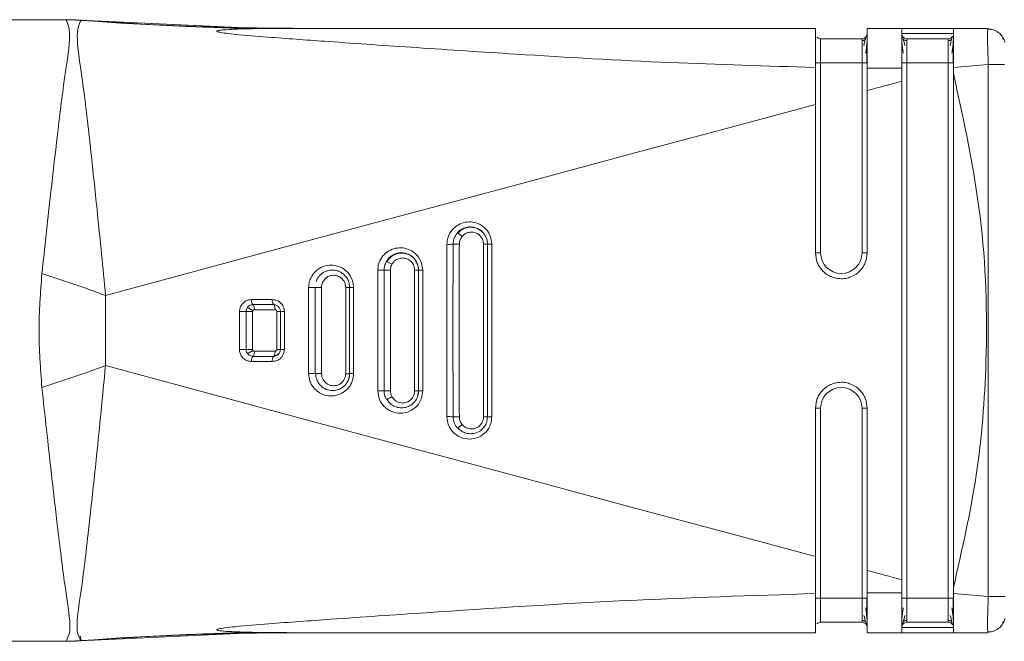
# Model space of a CAD drawing. Header units: millimetres. Extents: x -456 to 1926, y -70 to 431.
# Tile 13 of 44: x -213 to -185, y 391 to 409. Entities that reach past the tile are written whole.
import ezdxf

# ---------------------------------------------------------------- set-up
doc = ezdxf.new("R2010")
doc.units = ezdxf.units.MM
doc.linetypes.add('SLD-Solid', pattern=[0])

msp = doc.modelspace()

# ---------------------------------------------------------------- linework, layer by layer
at = {"color": 7, "linetype": 'SLD-Solid', "lineweight": 18}
for p, q in [((-227.196, 409.142), (-211.822, 409.142)), ((-211.488, 409.133), (-211.825, 409.142)), ((-211.375, 409.126), (-211.825, 409.142)), ((-211.822, 409.142), (-211.82, 409.142)), ((-206.647, 408.907), (-211.415, 409.129)), ((-207.021, 408.924), (-211.415, 409.129)), ((-211.377, 409.126), (-211.377, 409.126)), ((-205.859, 408.896), (-207.459, 408.925)), ((-205.855, 408.896), (-206.354, 408.905)), ((-190.096, 408.892), (-205.29, 408.892)), ((-187.596, 408.892), (-188.596, 408.892)), ((-186.096, 408.892), (-187.596, 408.892)), ((-185.096, 408.892), (-186.096, 408.892)), ((-185.096, 408.892), (-185.101, 408.853)), ((-188.746, 408.592), (-189.946, 408.592)), ((-186.096, 408.742), (-187.596, 408.742)), ((-186.246, 408.592), (-187.446, 408.592)), ((-190.096, 406.689), (-190.096, 407.761)), ((-189.946, 407.892), (-189.946, 402.392)), ((-188.746, 407.892), (-189.946, 407.892)), ((-188.746, 402.392), (-188.746, 407.892)), ((-187.446, 407.892), (-187.446, 392.392)), ((-186.246, 407.892), (-187.446, 407.892)), ((-186.246, 392.392), (-186.246, 407.892)), ((-185.086, 407.847), (-186.096, 407.754)), ((-186.096, 407.754), (-186.096, 407.585)), ((-185.086, 407.847), (-185.086, 392.438)), ((-200.775, 402.638), (-200.775, 397.647)), ((-199.714, 402.642), (-199.714, 397.642)), ((-199.596, 402.642), (-199.714, 402.642)), ((-199.596, 402.642), (-199.596, 397.642)), ((-199.596, 401.1), (-199.596, 402.642)), ((-199.473, 397.646), (-199.473, 402.638)), ((-190.096, 402.392), (-189.946, 402.392)), ((-188.596, 402.392), (-188.746, 402.392)), ((-202.779, 401.888), (-202.779, 398.397)), ((-202.596, 398.393), (-202.596, 401.892)), ((-201.711, 401.892), (-201.711, 398.392)), ((-201.596, 401.892), (-201.711, 401.892)), ((-201.596, 401.892), (-201.596, 398.392)), ((-204.783, 401.388), (-204.783, 398.897)), ((-204.596, 398.893), (-204.596, 401.392)), ((-204.407, 398.893), (-204.407, 401.392)), ((-203.596, 401.392), (-203.708, 401.392)), ((-203.708, 401.392), (-203.708, 398.892)), ((-203.596, 401.392), (-203.596, 398.892)), ((-210.668, 399.128), (-210.668, 401.157)), ((-206.39, 400.89), (-206.416, 400.888)), ((-206.396, 400.892), (-205.796, 400.892)), ((-206.596, 399.593), (-206.596, 400.692)), ((-206.405, 399.593), (-206.405, 400.692)), ((-206.354, 400.742), (-205.755, 400.742)), ((-205.705, 400.692), (-205.705, 399.592)), ((-205.596, 400.692), (-205.596, 399.592)), ((-205.755, 399.542), (-206.354, 399.542)), ((-205.596, 399.592), (-205.603, 399.592)), ((-206.396, 399.392), (-206.39, 399.396)), ((-205.796, 399.392), (-206.396, 399.392)), ((-199.596, 397.642), (-199.596, 399.193)), ((-203.596, 398.892), (-203.708, 398.892)), ((-201.596, 398.392), (-201.711, 398.392)), ((-201.626, 398.232), (-201.6, 398.392)), ((-190.096, 397.892), (-189.946, 397.892)), ((-189.946, 397.892), (-189.946, 392.392)), ((-188.746, 392.392), (-188.746, 397.892)), ((-188.596, 397.892), (-188.746, 397.892)), ((-199.596, 397.642), (-199.714, 397.642)), ((-186.096, 392.7), (-186.096, 392.531)), ((-188.746, 392.392), (-189.946, 392.392)), ((-188.596, 392.392), (-188.746, 392.392)), ((-186.246, 392.392), (-187.446, 392.392)), ((-186.096, 392.392), (-186.246, 392.392)), ((-185.086, 392.438), (-186.096, 392.531)), ((-188.746, 391.692), (-189.946, 391.692)), ((-187.595, 391.62), (-187.596, 391.606)), ((-187.596, 391.542), (-186.096, 391.542)), ((-186.246, 391.692), (-187.446, 391.692)), ((-211.415, 391.156), (-206.647, 391.378)), ((-211.415, 391.156), (-206.647, 391.378)), ((-211.404, 391.303), (-211.377, 391.161)), ((-207.448, 391.36), (-205.855, 391.389)), ((-206.768, 391.373), (-206.354, 391.38)), ((-190.096, 391.392), (-205.29, 391.392)), ((-187.596, 391.392), (-188.596, 391.392)), ((-187.596, 391.392), (-186.096, 391.392)), ((-185.096, 391.392), (-186.096, 391.392)), ((-185.102, 391.413), (-185.096, 391.392)), ((-227.196, 391.142), (-211.822, 391.142)), ((-211.825, 391.143), (-211.375, 391.159))]:
    msp.add_line(p, q, dxfattribs=at)
at = {"color": 7, "linetype": 'SLD-Solid', "lineweight": 18, "flags": 128}
for points in [[(-188.596, 407.892), (-188.598, 407.892), (-188.607, 407.892), (-188.621, 407.892), (-188.64, 407.892), (-188.662, 407.892), (-188.688, 407.892), (-188.716, 407.892), (-188.746, 407.892)], [(-186.096, 407.892), (-186.098, 407.892), (-186.107, 407.892), (-186.121, 407.892), (-186.14, 407.892), (-186.162, 407.892), (-186.188, 407.892), (-186.216, 407.892), (-186.246, 407.892)], [(-188.596, 407.091), (-188.471, 407.125), (-188.346, 407.158), (-188.221, 407.192), (-188.096, 407.225), (-187.971, 407.259), (-187.846, 407.292), (-187.721, 407.326), (-187.596, 407.359)], [(-210.668, 401.157), (-208.163, 401.832), (-205.634, 402.513), (-203.083, 403.2), (-200.513, 403.891), (-197.926, 404.586), (-195.326, 405.285), (-192.715, 405.986), (-190.096, 406.689)], [(-210.668, 399.128), (-208.163, 398.453), (-205.634, 397.772), (-203.083, 397.085), (-200.513, 396.394), (-197.926, 395.698), (-195.326, 395), (-192.715, 394.299), (-190.096, 393.596)], [(-188.596, 393.194), (-188.471, 393.16), (-188.346, 393.127), (-188.221, 393.093), (-188.096, 393.06), (-187.971, 393.026), (-187.846, 392.993), (-187.721, 392.959), (-187.596, 392.926)]]:
    msp.add_lwpolyline(points, dxfattribs=at)
at = {"color": 7, "linetype": 'SLD-Solid', "lineweight": 18}
for centre, radius, start, end in [((-211.748, 403.567), 5.57, 86.1769, 90.5995), ((-205.29, 489.022), 80.13, 265.64339, 269.99986), ((-188.746, 408.742), 0.15, 270, 0), ((-186.246, 408.742), 0.15, 270, 320.6906), ((-200.728, 404.343), 1.706, 268.4051, 274.4186), ((-200.723, 315.308), 87.334, 89.7977, 89.91687), ((-199.5, 403.673), 1.035, 264.6998, 271.498), ((-189.346, 402.392), 0.6, 180, 0), ((-202.617, 401.714), 0.428, 54.2171, 78.721), ((-222.48, 369.746), 33.558, 69.391, 72.7177), ((-202.728, 403.655), 1.768, 268.361, 274.2988), ((-202.691, 285.343), 116.549, 89.86212, 89.95306), ((-201.502, 402.948), 1.06, 264.9592, 271.3924), ((-204.729, 403.176), 1.789, 268.2904, 274.2827), ((-203.505, 402.448), 1.06, 265.0922, 271.3252), ((-206.27, 401.005), 0.169, 168.7435, 221.9554), ((-205.666, 401.005), 0.172, 168.8508, 221.0261), ((-206.732, 403.755), 3.065, 268.9755, 272.5392), ((-206.659, 221.292), 179.4, 89.91884, 89.97984), ((-205.507, 402.365), 1.675, 266.9844, 270.7971), ((-206.732, 396.531), 3.065, 87.4603, 91.0247), ((-205.507, 397.92), 1.675, 89.2028, 93.0156), ((-206.27, 399.28), 0.169, 138.0445, 191.2565), ((-205.666, 399.279), 0.172, 138.9733, 191.1497), ((-222.484, 430.537), 33.558, 287.2885, 290.6152), ((-204.729, 397.109), 1.788, 85.7175, 91.7101), ((-202.728, 396.63), 1.768, 85.7013, 91.6393), ((-201.502, 397.337), 1.06, 88.608, 95.0416), ((-189.346, 397.892), 0.6, 0, 180), ((-200.728, 395.942), 1.706, 85.5816, 91.5954), ((-199.5, 396.612), 1.035, 88.5027, 95.3013), ((-188.746, 391.542), 0.15, 359.9966, 90), ((-186.246, 391.542), 0.15, 31.7257, 90), ((-205.29, 311.263), 80.13, 90.00014, 94.35661), ((-211.748, 396.718), 5.57, 269.4004, 273.8231)]:
    msp.add_arc(centre, radius, start, end, dxfattribs=at)
for points, knots in [([(-212.511, 401.789), (-212.43, 402.533), (-212.289, 403.843), (-212.073, 405.714), (-211.877, 407.378), (-211.641, 408.762), (-211.75, 409.009), (-211.807, 409.136)], [0, 0, 0, 0, 0.1900085, 0.3346503, 0.5383376, 0.7615276, 1, 1, 1, 1]), ([(-211.807, 409.136), (-211.812, 409.138), (-211.82, 409.142), (-211.821, 409.142), (-211.822, 409.142)], [0, 0, 0, 0, 0.561067, 1, 1, 1, 1]), ([(-211.822, 409.142), (-211.739, 409.142), (-211.59, 409.14), (-211.442, 409.13), (-211.377, 409.126)], [0, 0, 0, 0, 0.559994, 1, 1, 1, 1]), ([(-210.668, 401.157), (-210.746, 401.96), (-210.882, 403.379), (-211.105, 405.447), (-211.308, 407.277), (-211.559, 408.777), (-211.439, 409.005), (-211.377, 409.124)], [0, 0, 0, 0, 0.190167, 0.336225, 0.540876, 0.762002, 1, 1, 1, 1]), ([(-211.377, 409.124), (-211.377, 409.125), (-211.378, 409.126), (-211.377, 409.126), (-211.377, 409.126)], [0, 0, 0, 0, 0.556333, 1, 1, 1, 1]), ([(-211.377, 409.126), (-210.203, 409.051), (-208.106, 408.917), (-206.005, 408.9), (-205.081, 408.892)], [0, 0, 0, 0, 0.560021, 1, 1, 1, 1]), ([(-206.407, 408.877), (-206.74, 408.889), (-207.388, 408.912), (-207.983, 408.936), (-208.272, 408.948)], [0, 0, 0, 0, 0.515573, 1, 1, 1, 1]), ([(-205.29, 408.892), (-205.817, 408.891), (-206.454, 408.89), (-207.134, 408.858), (-207.315, 408.843), (-207.391, 408.83), (-207.418, 408.824), (-207.435, 408.818), (-207.443, 408.81), (-207.44, 408.802), (-207.419, 408.792), (-207.381, 408.782), (-207.286, 408.763), (-207.089, 408.738), (-206.603, 408.689), (-205.632, 408.612), (-203.918, 408.488), (-201.557, 408.325), (-198.258, 408.109), (-194.404, 407.884), (-191.503, 407.801), (-190.096, 407.761)], [0, 0, 0, 0, 0.079633, 0.096416, 0.106506, 0.108989, 0.110947, 0.112535, 0.113904, 0.115836, 0.117972, 0.120667, 0.124353, 0.135955, 0.15357, 0.20236, 0.286651, 0.417176, 0.562519, 0.787792, 1, 1, 1, 1]), ([(-190.096, 408.564), (-190.096, 408.657), (-190.096, 408.847), (-190.096, 408.877), (-190.096, 408.892)], [0, 0, 0, 0, 0.489594, 1, 1, 1, 1]), ([(-188.596, 407.741), (-188.596, 407.897), (-188.596, 408.209), (-188.596, 408.585), (-188.596, 408.842), (-188.596, 408.876), (-188.596, 408.892)], [0, 0, 0, 0, 0.249034, 0.499186, 0.749184, 1, 1, 1, 1]), ([(-187.596, 407.738), (-187.596, 407.897), (-187.596, 408.206), (-187.595, 408.58), (-187.596, 408.841), (-187.596, 408.875), (-187.596, 408.892)], [0, 0, 0, 0, 0.256857, 0.499427, 0.744777, 1, 1, 1, 1]), ([(-186.096, 407.754), (-186.096, 407.904), (-186.096, 408.204), (-186.096, 408.576), (-186.096, 408.847), (-186.096, 408.877), (-186.096, 408.892)], [0, 0, 0, 0, 0.250255, 0.500093, 0.749776, 1, 1, 1, 1]), ([(-190.054, 408.64), (-190.053, 408.639), (-190.042, 408.621), (-190.003, 408.6), (-189.965, 408.595), (-189.946, 408.592)], [0, 0, 0, 0, 0.038266, 0.519133, 1, 1, 1, 1]), ([(-189.946, 408.592), (-189.946, 408.582), (-189.946, 408.561), (-189.946, 408.399), (-189.946, 408.168), (-189.946, 407.984), (-189.946, 407.892)], [0, 0, 0, 0, 0.250154, 0.499436, 0.749043, 1, 1, 1, 1]), ([(-188.746, 407.892), (-188.746, 407.984), (-188.746, 408.168), (-188.746, 408.399), (-188.746, 408.561), (-188.746, 408.582), (-188.746, 408.592)], [0, 0, 0, 0, 0.250957, 0.500564, 0.749846, 1, 1, 1, 1]), ([(-188.619, 408.662), (-188.624, 408.652), (-188.633, 408.634), (-188.655, 408.557), (-188.676, 408.458), (-188.69, 408.393)], [0, 0, 0, 0, 0.258386, 0.511098, 1, 1, 1, 1]), ([(-188.639, 408.175), (-188.632, 408.223), (-188.618, 408.321), (-188.605, 408.457), (-188.597, 408.583), (-188.596, 408.646), (-188.596, 408.678)], [0, 0, 0, 0, 0.238341, 0.484239, 0.738095, 1, 1, 1, 1]), ([(-188.596, 408.565), (-188.596, 408.575), (-188.596, 408.615), (-188.596, 408.636), (-188.596, 408.652)], [0, 0, 0, 0, 0.2721124, 1, 1, 1, 1]), ([(-187.596, 408.742), (-187.596, 408.727), (-187.596, 408.698), (-187.596, 408.512), (-187.596, 408.318), (-187.596, 408.121), (-187.596, 407.972), (-187.596, 407.892)], [0, 0, 0, 0, 0.2760948, 0.5225118, 0.6631331, 0.8208207, 1, 1, 1, 1]), ([(-187.596, 408.679), (-187.595, 408.647), (-187.595, 408.584), (-187.587, 408.459), (-187.573, 408.323), (-187.559, 408.225), (-187.552, 408.177)], [0, 0, 0, 0, 0.261923, 0.515785, 0.761658, 1, 1, 1, 1]), ([(-187.502, 408.395), (-187.52, 408.463), (-187.547, 408.566), (-187.573, 408.653), (-187.581, 408.676), (-187.585, 408.688)], [0, 0, 0, 0, 0.485076, 0.738499, 1, 1, 1, 1]), ([(-187.446, 408.592), (-187.446, 408.582), (-187.446, 408.561), (-187.446, 408.399), (-187.446, 408.168), (-187.446, 407.984), (-187.446, 407.892)], [0, 0, 0, 0, 0.250154, 0.499436, 0.749043, 1, 1, 1, 1]), ([(-186.246, 407.892), (-186.246, 407.984), (-186.246, 408.168), (-186.246, 408.399), (-186.246, 408.561), (-186.246, 408.582), (-186.246, 408.592)], [0, 0, 0, 0, 0.250957, 0.500564, 0.749846, 1, 1, 1, 1]), ([(-186.119, 408.662), (-186.124, 408.652), (-186.133, 408.634), (-186.155, 408.557), (-186.176, 408.458), (-186.19, 408.393)], [0, 0, 0, 0, 0.2583861, 0.5110976, 1, 1, 1, 1]), ([(-186.139, 408.175), (-186.132, 408.223), (-186.118, 408.321), (-186.105, 408.457), (-186.097, 408.583), (-186.096, 408.646), (-186.096, 408.678)], [0, 0, 0, 0, 0.238341, 0.484239, 0.738095, 1, 1, 1, 1]), ([(-184.631, 408.563), (-184.655, 408.609), (-184.703, 408.702), (-184.825, 408.803), (-184.966, 408.866), (-185.066, 408.87), (-185.114, 408.873)], [0, 0, 0, 0, 0.25578, 0.515825, 0.767388, 1, 1, 1, 1]), ([(-185.101, 408.853), (-185.103, 408.843), (-185.109, 408.813), (-185.109, 408.601), (-185.104, 408.322), (-185.095, 408.06), (-185.089, 407.919), (-185.086, 407.847)], [0, 0, 0, 0, 0.1494708, 0.4291112, 0.7042795, 0.8497025, 1, 1, 1, 1]), ([(-184.631, 408.563), (-184.655, 408.609), (-184.703, 408.702), (-184.825, 408.803), (-184.959, 408.863), (-185.051, 408.868), (-185.091, 408.87)], [0, 0, 0, 0, 0.2657914, 0.5360143, 0.7974236, 1, 1, 1, 1]), ([(-184.604, 408.483), (-184.612, 408.513), (-184.628, 408.577), (-184.661, 408.596), (-184.678, 408.607)], [0, 0, 0, 0, 0.475268, 1, 1, 1, 1]), ([(-190.096, 407.761), (-190.096, 407.919), (-190.096, 408.229), (-190.096, 408.454), (-190.096, 408.564)], [0, 0, 0, 0, 0.509532, 1, 1, 1, 1]), ([(-190.096, 408.493), (-190.096, 408.477), (-190.096, 408.418), (-190.096, 408.295), (-190.096, 408.108), (-190.096, 407.967), (-190.096, 407.892)], [0, 0, 0, 0, 0.1011808, 0.3670655, 0.6645026, 1, 1, 1, 1]), ([(-188.639, 408.58), (-188.647, 408.573), (-188.662, 408.561), (-188.689, 408.548), (-188.717, 408.54), (-188.736, 408.539), (-188.746, 408.539)], [0, 0, 0, 0, 0.262688, 0.519982, 0.767001, 1, 1, 1, 1]), ([(-188.606, 407.885), (-188.606, 407.937), (-188.606, 408.042), (-188.606, 408.193), (-188.606, 408.334), (-188.606, 408.413), (-188.606, 408.452)], [0, 0, 0, 0, 0.250243, 0.500316, 0.750205, 1, 1, 1, 1]), ([(-187.446, 408.539), (-187.455, 408.54), (-187.474, 408.54), (-187.502, 408.548), (-187.529, 408.561), (-187.544, 408.573), (-187.552, 408.579)], [0, 0, 0, 0, 0.233002, 0.48002, 0.737312, 1, 1, 1, 1]), ([(-186.139, 408.58), (-186.147, 408.573), (-186.162, 408.561), (-186.189, 408.548), (-186.217, 408.54), (-186.236, 408.539), (-186.246, 408.539)], [0, 0, 0, 0, 0.262688, 0.519982, 0.767001, 1, 1, 1, 1]), ([(-186.106, 407.885), (-186.106, 407.937), (-186.106, 408.042), (-186.106, 408.193), (-186.106, 408.334), (-186.106, 408.413), (-186.106, 408.452)], [0, 0, 0, 0, 0.250243, 0.500316, 0.750205, 1, 1, 1, 1]), ([(-188.596, 407.741), (-188.596, 407.618), (-188.596, 407.402), (-188.596, 407.185), (-188.596, 407.091)], [0, 0, 0, 0, 0.570582, 1, 1, 1, 1]), ([(-188.596, 407.741), (-188.408, 407.74), (-188.074, 407.738), (-187.741, 407.738), (-187.596, 407.738)], [0, 0, 0, 0, 0.563222, 1, 1, 1, 1]), ([(-187.596, 407.359), (-187.596, 407.429), (-187.596, 407.556), (-187.596, 407.682), (-187.596, 407.738)], [0, 0, 0, 0, 0.5536399, 1, 1, 1, 1]), ([(-184.613, 407.847), (-184.618, 407.847), (-184.631, 407.847), (-184.732, 407.847), (-184.892, 407.847), (-185.022, 407.847), (-185.086, 407.847)], [0, 0, 0, 0, 0.151362, 0.434241, 0.717121, 1, 1, 1, 1]), ([(-186.096, 407.585), (-185.796, 406.21), (-185.197, 403.463), (-185.077, 399.538), (-185.361, 395.933), (-185.85, 393.779), (-186.096, 392.7)], [0, 0, 0, 0, 0.2802402, 0.559855, 0.7796013, 1, 1, 1, 1]), ([(-186.096, 407.585), (-186.096, 404.807), (-186.096, 399.845), (-186.096, 394.883), (-186.096, 392.7)], [0, 0, 0, 0, 0.559993, 1, 1, 1, 1]), ([(-187.596, 392.926), (-187.596, 395.62), (-187.596, 400.431), (-187.596, 405.242), (-187.596, 407.359)], [0, 0, 0, 0, 0.560031, 1, 1, 1, 1]), ([(-188.596, 407.091), (-188.596, 406.214), (-188.596, 404.648), (-188.596, 403.082), (-188.596, 402.392)], [0, 0, 0, 0, 0.560002, 1, 1, 1, 1]), ([(-190.096, 402.392), (-190.096, 403.194), (-190.096, 404.627), (-190.096, 406.059), (-190.096, 406.689)], [0, 0, 0, 0, 0.559985, 1, 1, 1, 1]), ([(-199.473, 402.638), (-199.485, 402.731), (-199.508, 402.917), (-199.673, 403.127), (-199.874, 403.25), (-200.085, 403.297), (-200.296, 403.275), (-200.499, 403.184), (-200.66, 403.028), (-200.758, 402.832), (-200.77, 402.699), (-200.775, 402.638)], [0, 0, 0, 0, 0.134387, 0.270116, 0.373824, 0.479039, 0.584256, 0.685463, 0.805996, 0.909843, 1, 1, 1, 1]), ([(-200.596, 402.642), (-200.592, 402.696), (-200.581, 402.814), (-200.515, 402.911), (-200.478, 402.964)], [0, 0, 0, 0, 0.457769, 1, 1, 1, 1]), ([(-200.478, 402.964), (-200.451, 402.992), (-200.396, 403.049), (-200.28, 403.114), (-200.126, 403.152), (-199.953, 403.133), (-199.802, 403.056), (-199.688, 402.946), (-199.611, 402.805), (-199.601, 402.696), (-199.596, 402.642)], [0, 0, 0, 0, 0.095895, 0.194773, 0.322721, 0.484171, 0.61556, 0.73382, 0.86996, 1, 1, 1, 1]), ([(-200.478, 402.964), (-200.477, 402.965), (-200.473, 402.966), (-200.461, 402.962), (-200.446, 402.954), (-200.428, 402.943), (-200.407, 402.929), (-200.384, 402.911), (-200.358, 402.89), (-200.34, 402.875), (-200.331, 402.868)], [0, 0, 0, 0, 0.136994, 0.267534, 0.389021, 0.499979, 0.610951, 0.732451, 0.863, 1, 1, 1, 1]), ([(-199.6, 402.635), (-199.604, 402.686), (-199.611, 402.787), (-199.68, 402.925), (-199.783, 403.035), (-199.915, 403.109), (-200.062, 403.14), (-200.211, 403.125), (-200.352, 403.067), (-200.424, 402.996), (-200.46, 402.961)], [0, 0, 0, 0, 0.124866, 0.249809, 0.374627, 0.499292, 0.623933, 0.748773, 0.874061, 1, 1, 1, 1]), ([(-200.331, 402.868), (-200.312, 402.887), (-200.272, 402.929), (-200.189, 402.974), (-200.086, 402.998), (-199.974, 402.987), (-199.868, 402.94), (-199.783, 402.861), (-199.725, 402.758), (-199.718, 402.681), (-199.714, 402.642)], [0, 0, 0, 0, 0.093826, 0.204031, 0.329319, 0.463373, 0.598394, 0.732574, 0.866939, 1, 1, 1, 1]), ([(-200.596, 397.643), (-200.598, 398.579), (-200.601, 400.245), (-200.598, 401.912), (-200.596, 402.642)], [0, 0, 0, 0, 0.561705, 1, 1, 1, 1]), ([(-200.415, 397.643), (-200.418, 398.579), (-200.424, 400.245), (-200.417, 401.911), (-200.415, 402.642)], [0, 0, 0, 0, 0.561693, 1, 1, 1, 1]), ([(-200.415, 402.642), (-200.41, 402.685), (-200.402, 402.768), (-200.354, 402.836), (-200.331, 402.868)], [0, 0, 0, 0, 0.522143, 1, 1, 1, 1]), ([(-201.477, 401.889), (-201.489, 401.982), (-201.513, 402.17), (-201.681, 402.381), (-201.886, 402.504), (-202.1, 402.548), (-202.313, 402.521), (-202.513, 402.427), (-202.668, 402.271), (-202.763, 402.079), (-202.774, 401.948), (-202.779, 401.888)], [0, 0, 0, 0, 0.135185, 0.272261, 0.377488, 0.484751, 0.591543, 0.692042, 0.810013, 0.911732, 1, 1, 1, 1]), ([(-202.533, 402.134), (-202.512, 402.167), (-202.468, 402.235), (-202.368, 402.318), (-202.258, 402.371), (-202.143, 402.394), (-202.007, 402.393), (-201.855, 402.343), (-201.713, 402.229), (-201.615, 402.076), (-201.602, 401.953), (-201.596, 401.892)], [0, 0, 0, 0, 0.0887287, 0.1828636, 0.2931615, 0.3657798, 0.4509416, 0.602861, 0.7215481, 0.8644088, 1, 1, 1, 1]), ([(-201.672, 402.138), (-201.68, 402.156), (-201.712, 402.223), (-201.813, 402.307), (-201.959, 402.376), (-202.121, 402.391), (-202.278, 402.354), (-202.42, 402.268), (-202.483, 402.178), (-202.515, 402.133)], [0, 0, 0, 0, 0.056988, 0.213687, 0.370114, 0.526557, 0.683434, 0.841164, 1, 1, 1, 1]), ([(-190.096, 402.392), (-190.085, 402.298), (-190.07, 402.153), (-189.977, 401.979), (-189.865, 401.84), (-189.716, 401.73), (-189.534, 401.659), (-189.358, 401.635), (-189.184, 401.654), (-188.996, 401.718), (-188.837, 401.828), (-188.718, 401.973), (-188.622, 402.148), (-188.606, 402.295), (-188.596, 402.392)], [0, 0, 0, 0, 0.1201084, 0.1833772, 0.2486222, 0.3470379, 0.4156022, 0.4969406, 0.5713599, 0.6382175, 0.7488006, 0.8134106, 0.8769066, 1, 1, 1, 1]), ([(-203.48, 401.389), (-203.484, 401.441), (-203.492, 401.555), (-203.556, 401.706), (-203.652, 401.836), (-203.774, 401.939), (-203.938, 402.017), (-204.14, 402.048), (-204.36, 402.009), (-204.557, 401.895), (-204.694, 401.733), (-204.77, 401.559), (-204.778, 401.443), (-204.783, 401.388)], [0, 0, 0, 0, 0.075669, 0.164787, 0.233499, 0.310956, 0.398367, 0.4985, 0.611916, 0.727202, 0.830679, 0.920924, 1, 1, 1, 1]), ([(-202.596, 401.892), (-202.593, 401.935), (-202.587, 402.02), (-202.551, 402.096), (-202.533, 402.134)], [0, 0, 0, 0, 0.50105, 1, 1, 1, 1]), ([(-202.411, 401.892), (-202.408, 401.926), (-202.404, 401.986), (-202.378, 402.039), (-202.367, 402.062)], [0, 0, 0, 0, 0.573714, 1, 1, 1, 1]), ([(-202.367, 402.062), (-202.353, 402.084), (-202.322, 402.132), (-202.249, 402.193), (-202.148, 402.238), (-202.026, 402.248), (-201.902, 402.213), (-201.798, 402.135), (-201.726, 402.023), (-201.716, 401.936), (-201.711, 401.892)], [0, 0, 0, 0, 0.084422, 0.185892, 0.306091, 0.441556, 0.582282, 0.721931, 0.861634, 1, 1, 1, 1]), ([(-201.6, 401.885), (-201.602, 401.94), (-201.607, 402.031), (-201.653, 402.108), (-201.672, 402.138)], [0, 0, 0, 0, 0.610837, 1, 1, 1, 1]), ([(-212.511, 398.495), (-212.553, 399.044), (-212.638, 400.142), (-212.553, 401.24), (-212.511, 401.789)], [0, 0, 0, 0, 0.4999724, 1, 1, 1, 1]), ([(-204.565, 401.565), (-204.561, 401.576), (-204.537, 401.636), (-204.466, 401.743), (-204.346, 401.833), (-204.215, 401.883), (-204.083, 401.9), (-203.942, 401.875), (-203.826, 401.819), (-203.731, 401.741), (-203.656, 401.642), (-203.605, 401.52), (-203.599, 401.434), (-203.596, 401.392)], [0, 0, 0, 0, 0.0236084, 0.1396056, 0.2697524, 0.340778, 0.4429848, 0.5541538, 0.6464589, 0.720712, 0.8173315, 0.9103731, 1, 1, 1, 1]), ([(-204.407, 401.392), (-204.406, 401.414), (-204.403, 401.463), (-204.377, 401.544), (-204.325, 401.625), (-204.244, 401.695), (-204.136, 401.741), (-204.007, 401.747), (-203.864, 401.698), (-203.764, 401.597), (-203.715, 401.484), (-203.711, 401.423), (-203.708, 401.392)], [0, 0, 0, 0, 0.058992, 0.132132, 0.227579, 0.317583, 0.425083, 0.546249, 0.671117, 0.835444, 0.918174, 1, 1, 1, 1]), ([(-202.411, 398.393), (-202.412, 399.041), (-202.415, 400.208), (-202.412, 401.374), (-202.411, 401.892)], [0, 0, 0, 0, 0.555969, 1, 1, 1, 1]), ([(-201.596, 398.392), (-201.596, 399.076), (-201.596, 400.242), (-201.596, 401.409), (-201.596, 401.892)], [0, 0, 0, 0, 0.585648, 1, 1, 1, 1]), ([(-201.477, 398.396), (-201.477, 399.078), (-201.477, 400.242), (-201.477, 401.406), (-201.477, 401.889)], [0, 0, 0, 0, 0.585647, 1, 1, 1, 1]), ([(-204.595, 401.392), (-204.594, 401.392), (-204.592, 401.392), (-204.577, 401.392), (-204.559, 401.392), (-204.536, 401.392), (-204.51, 401.392), (-204.479, 401.392), (-204.443, 401.392), (-204.42, 401.392), (-204.407, 401.392)], [0, 0, 0, 0, 0.137223, 0.267433, 0.387963, 0.497455, 0.608552, 0.730615, 0.862046, 1, 1, 1, 1]), ([(-203.596, 398.892), (-203.596, 399.375), (-203.596, 400.208), (-203.596, 401.041), (-203.596, 401.392)], [0, 0, 0, 0, 0.578624, 1, 1, 1, 1]), ([(-203.48, 398.896), (-203.481, 399.377), (-203.481, 400.208), (-203.481, 401.039), (-203.48, 401.389)], [0, 0, 0, 0, 0.578625, 1, 1, 1, 1]), ([(-206.436, 401.038), (-206.465, 401.036), (-206.527, 401.032), (-206.621, 400.991), (-206.701, 400.925), (-206.755, 400.843), (-206.782, 400.764), (-206.785, 400.713), (-206.786, 400.69)], [0, 0, 0, 0, 0.162686, 0.346492, 0.557609, 0.726171, 0.874109, 1, 1, 1, 1]), ([(-206.391, 400.889), (-206.404, 400.889), (-206.431, 400.889), (-206.471, 400.877), (-206.502, 400.862), (-206.516, 400.849), (-206.52, 400.846)], [0, 0, 0, 0, 0.275568, 0.577942, 0.880948, 1, 1, 1, 1]), ([(-205.835, 401.039), (-205.947, 401.039), (-206.148, 401.039), (-206.348, 401.038), (-206.436, 401.038)], [0, 0, 0, 0, 0.5619577, 1, 1, 1, 1]), ([(-205.484, 400.69), (-205.491, 400.741), (-205.503, 400.841), (-205.592, 400.952), (-205.705, 401.024), (-205.789, 401.034), (-205.835, 401.039)], [0, 0, 0, 0, 0.27039, 0.535775, 0.744539, 1, 1, 1, 1]), ([(-205.599, 400.692), (-205.599, 400.705), (-205.601, 400.733), (-205.614, 400.772), (-205.634, 400.808), (-205.661, 400.838), (-205.694, 400.862), (-205.73, 400.878), (-205.761, 400.886), (-205.78, 400.886), (-205.785, 400.886)], [0, 0, 0, 0, 0.136117, 0.27231, 0.408174, 0.543208, 0.67737, 0.810754, 0.943671, 1, 1, 1, 1]), ([(-206.786, 400.69), (-206.786, 400.485), (-206.787, 400.12), (-206.786, 399.756), (-206.786, 399.595)], [0, 0, 0, 0, 0.560123, 1, 1, 1, 1]), ([(-206.596, 400.692), (-206.594, 400.713), (-206.591, 400.751), (-206.573, 400.784), (-206.565, 400.799)], [0, 0, 0, 0, 0.542875, 1, 1, 1, 1]), ([(-206.565, 400.799), (-206.563, 400.8), (-206.561, 400.802), (-206.549, 400.8), (-206.531, 400.795), (-206.508, 400.784), (-206.48, 400.77), (-206.451, 400.754), (-206.423, 400.736), (-206.405, 400.725), (-206.397, 400.719)], [0, 0, 0, 0, 0.113772, 0.23665, 0.366446, 0.500001, 0.633555, 0.763351, 0.886228, 1, 1, 1, 1]), ([(-206.405, 400.692), (-206.404, 400.697), (-206.404, 400.707), (-206.399, 400.715), (-206.397, 400.719)], [0, 0, 0, 0, 0.514525, 1, 1, 1, 1]), ([(-206.397, 400.719), (-206.394, 400.722), (-206.39, 400.729), (-206.38, 400.736), (-206.368, 400.741), (-206.359, 400.742), (-206.354, 400.742)], [0, 0, 0, 0, 0.229475, 0.460672, 0.730808, 1, 1, 1, 1]), ([(-205.755, 400.742), (-205.75, 400.742), (-205.738, 400.741), (-205.725, 400.733), (-205.716, 400.724), (-205.71, 400.714), (-205.706, 400.704), (-205.706, 400.696), (-205.705, 400.692)], [0, 0, 0, 0, 0.2216346, 0.4400982, 0.584189, 0.7205944, 0.8567161, 1, 1, 1, 1]), ([(-205.484, 399.595), (-205.484, 399.796), (-205.484, 400.161), (-205.484, 400.526), (-205.484, 400.69)], [0, 0, 0, 0, 0.551131, 1, 1, 1, 1]), ([(-206.786, 399.595), (-206.784, 399.566), (-206.779, 399.501), (-206.736, 399.403), (-206.656, 399.315), (-206.55, 399.257), (-206.472, 399.25), (-206.436, 399.247)], [0, 0, 0, 0, 0.15664, 0.347141, 0.566253, 0.797598, 1, 1, 1, 1]), ([(-206.565, 399.486), (-206.574, 399.502), (-206.592, 399.535), (-206.594, 399.573), (-206.596, 399.593)], [0, 0, 0, 0, 0.495741, 1, 1, 1, 1]), ([(-206.596, 399.593), (-206.595, 399.593), (-206.592, 399.593), (-206.58, 399.593), (-206.56, 399.593), (-206.534, 399.593), (-206.502, 399.593), (-206.469, 399.593), (-206.436, 399.593), (-206.415, 399.593), (-206.405, 399.593)], [0, 0, 0, 0, 0.113929, 0.236843, 0.366573, 0.5, 0.633427, 0.763157, 0.886071, 1, 1, 1, 1]), ([(-206.565, 399.486), (-206.563, 399.485), (-206.561, 399.483), (-206.549, 399.484), (-206.531, 399.49), (-206.508, 399.501), (-206.48, 399.515), (-206.451, 399.531), (-206.423, 399.548), (-206.405, 399.56), (-206.397, 399.566)], [0, 0, 0, 0, 0.113774, 0.236652, 0.366448, 0.500002, 0.633556, 0.763352, 0.886228, 1, 1, 1, 1]), ([(-206.557, 399.489), (-206.546, 399.474), (-206.525, 399.445), (-206.481, 399.414), (-206.435, 399.396), (-206.404, 399.395), (-206.39, 399.395)], [0, 0, 0, 0, 0.267922, 0.531824, 0.792487, 1, 1, 1, 1]), ([(-206.397, 399.566), (-206.399, 399.57), (-206.404, 399.579), (-206.404, 399.588), (-206.405, 399.593)], [0, 0, 0, 0, 0.556659, 1, 1, 1, 1]), ([(-206.354, 399.542), (-206.358, 399.543), (-206.366, 399.543), (-206.377, 399.548), (-206.388, 399.555), (-206.394, 399.562), (-206.397, 399.566)], [0, 0, 0, 0, 0.2307988, 0.45919, 0.7320226, 1, 1, 1, 1]), ([(-206.39, 399.396), (-206.387, 399.398), (-206.378, 399.402), (-206.366, 399.434), (-206.356, 399.483), (-206.355, 399.523), (-206.354, 399.542)], [0, 0, 0, 0, 0.182912, 0.455275, 0.727637, 1, 1, 1, 1]), ([(-205.835, 399.246), (-205.788, 399.252), (-205.696, 399.262), (-205.596, 399.332), (-205.533, 399.411), (-205.493, 399.494), (-205.487, 399.56), (-205.484, 399.595)], [0, 0, 0, 0, 0.261453, 0.508983, 0.649421, 0.811251, 1, 1, 1, 1]), ([(-205.785, 399.399), (-205.78, 399.399), (-205.761, 399.399), (-205.73, 399.407), (-205.694, 399.423), (-205.661, 399.447), (-205.634, 399.477), (-205.614, 399.513), (-205.601, 399.552), (-205.599, 399.58), (-205.599, 399.593)], [0, 0, 0, 0, 0.056351, 0.189271, 0.322658, 0.456811, 0.59185, 0.727707, 0.863912, 1, 1, 1, 1]), ([(-205.781, 399.414), (-205.769, 399.414), (-205.745, 399.415), (-205.711, 399.425), (-205.679, 399.442), (-205.651, 399.466), (-205.628, 399.495), (-205.612, 399.529), (-205.603, 399.562), (-205.603, 399.584), (-205.603, 399.592)], [0, 0, 0, 0, 0.127996, 0.256077, 0.384726, 0.514235, 0.6447, 0.77607, 0.907997, 1, 1, 1, 1]), ([(-205.705, 399.592), (-205.706, 399.587), (-205.707, 399.575), (-205.715, 399.562), (-205.724, 399.552), (-205.734, 399.547), (-205.744, 399.543), (-205.752, 399.543), (-205.755, 399.542)], [0, 0, 0, 0, 0.217305, 0.430777, 0.575827, 0.714334, 0.853388, 1, 1, 1, 1]), ([(-205.603, 399.592), (-205.603, 399.592), (-205.606, 399.592), (-205.625, 399.592), (-205.659, 399.592), (-205.69, 399.592), (-205.705, 399.592)], [0, 0, 0, 0, 0.026954, 0.351303, 0.675651, 1, 1, 1, 1]), ([(-206.436, 399.247), (-206.324, 399.246), (-206.124, 399.246), (-205.923, 399.246), (-205.835, 399.246)], [0, 0, 0, 0, 0.558055, 1, 1, 1, 1]), ([(-211.377, 391.161), (-211.439, 391.259), (-211.561, 391.453), (-211.339, 392.776), (-211.139, 394.533), (-210.904, 396.691), (-210.754, 398.239), (-210.668, 399.128)], [0, 0, 0, 0, 0.215583, 0.4246848, 0.6335297, 0.7894029, 1, 1, 1, 1]), ([(-204.783, 398.897), (-204.775, 398.821), (-204.763, 398.704), (-204.691, 398.558), (-204.636, 398.485), (-204.572, 398.417), (-204.493, 398.353), (-204.346, 398.276), (-204.176, 398.242), (-204.01, 398.254), (-203.841, 398.305), (-203.696, 398.402), (-203.587, 398.532), (-203.526, 398.647), (-203.487, 398.77), (-203.483, 398.854), (-203.48, 398.896)], [0, 0, 0, 0, 0.108868, 0.170073, 0.235648, 0.243541, 0.308214, 0.38546, 0.48989, 0.563467, 0.631506, 0.750347, 0.814407, 0.877392, 0.939244, 1, 1, 1, 1]), ([(-204.596, 398.893), (-204.595, 398.893), (-204.592, 398.893), (-204.585, 398.893), (-204.578, 398.893), (-204.577, 398.893)], [0, 0, 0, 0, 0.445046, 0.925147, 1, 1, 1, 1]), ([(-204.578, 398.903), (-204.576, 398.87), (-204.573, 398.803), (-204.543, 398.707), (-204.497, 398.619), (-204.414, 398.518), (-204.278, 398.427), (-204.088, 398.389), (-203.898, 398.426), (-203.763, 398.516), (-203.689, 398.601), (-203.667, 398.644), (-203.66, 398.658)], [0, 0, 0, 0, 0.075886, 0.151571, 0.226946, 0.301943, 0.45009, 0.597139, 0.743746, 0.890512, 0.964424, 1, 1, 1, 1]), ([(-204.577, 398.893), (-204.572, 398.893), (-204.561, 398.893), (-204.536, 398.893), (-204.505, 398.893), (-204.471, 398.893), (-204.438, 398.893), (-204.417, 398.893), (-204.407, 398.893)], [0, 0, 0, 0, 0.148617, 0.327954, 0.507287, 0.681651, 0.84686, 1, 1, 1, 1]), ([(-203.708, 398.892), (-203.71, 398.871), (-203.712, 398.822), (-203.739, 398.741), (-203.79, 398.659), (-203.872, 398.589), (-203.98, 398.544), (-204.109, 398.538), (-204.252, 398.587), (-204.352, 398.688), (-204.4, 398.801), (-204.405, 398.863), (-204.407, 398.893)], [0, 0, 0, 0, 0.05889, 0.131984, 0.227373, 0.317308, 0.424713, 0.545782, 0.670567, 0.834795, 0.917467, 1, 1, 1, 1]), ([(-203.596, 398.892), (-203.598, 398.858), (-203.603, 398.788), (-203.625, 398.706), (-203.654, 398.666), (-203.661, 398.655)], [0, 0, 0, 0, 0.414742, 0.836034, 1, 1, 1, 1]), ([(-203.66, 398.658), (-203.652, 398.672), (-203.628, 398.715), (-203.605, 398.795), (-203.601, 398.86), (-203.599, 398.892)], [0, 0, 0, 0, 0.20608, 0.603144, 1, 1, 1, 1]), ([(-203.48, 398.896), (-203.496, 398.896), (-203.526, 398.896), (-203.562, 398.895), (-203.59, 398.894), (-203.594, 398.893), (-203.596, 398.892)], [0, 0, 0, 0, 0.243609, 0.467621, 0.72131, 1, 1, 1, 1]), ([(-188.596, 397.892), (-188.606, 397.99), (-188.622, 398.137), (-188.718, 398.312), (-188.837, 398.457), (-188.996, 398.567), (-189.184, 398.631), (-189.358, 398.65), (-189.534, 398.625), (-189.716, 398.554), (-189.865, 398.445), (-189.977, 398.306), (-190.07, 398.132), (-190.085, 397.987), (-190.096, 397.892)], [0, 0, 0, 0, 0.123082, 0.18658, 0.251196, 0.361764, 0.428626, 0.503058, 0.584391, 0.652955, 0.751381, 0.816619, 0.879885, 1, 1, 1, 1]), ([(-211.807, 391.149), (-211.75, 391.256), (-211.637, 391.468), (-211.847, 392.694), (-212.04, 394.293), (-212.267, 396.243), (-212.421, 397.669), (-212.511, 398.495)], [0, 0, 0, 0, 0.215496, 0.427053, 0.635274, 0.788728, 1, 1, 1, 1]), ([(-202.779, 398.397), (-202.769, 398.313), (-202.75, 398.145), (-202.602, 397.93), (-202.385, 397.782), (-202.118, 397.729), (-201.85, 397.789), (-201.634, 397.948), (-201.5, 398.165), (-201.484, 398.323), (-201.477, 398.396)], [0, 0, 0, 0, 0.121562, 0.244482, 0.372443, 0.505911, 0.640023, 0.770914, 0.893144, 1, 1, 1, 1]), ([(-202.596, 398.393), (-202.595, 398.393), (-202.592, 398.393), (-202.58, 398.393), (-202.561, 398.393), (-202.536, 398.393), (-202.506, 398.393), (-202.473, 398.393), (-202.441, 398.393), (-202.421, 398.393), (-202.411, 398.393)], [0, 0, 0, 0, 0.11449, 0.237535, 0.367026, 0.499999, 0.632972, 0.762464, 0.885509, 1, 1, 1, 1]), ([(-202.533, 398.151), (-202.551, 398.189), (-202.587, 398.265), (-202.593, 398.35), (-202.596, 398.393)], [0, 0, 0, 0, 0.499024, 1, 1, 1, 1]), ([(-202.367, 398.223), (-202.381, 398.255), (-202.406, 398.309), (-202.409, 398.368), (-202.411, 398.393)], [0, 0, 0, 0, 0.584591, 1, 1, 1, 1]), ([(-201.711, 398.392), (-201.712, 398.373), (-201.714, 398.332), (-201.733, 398.264), (-201.773, 398.186), (-201.838, 398.117), (-201.921, 398.067), (-202.013, 398.041), (-202.133, 398.042), (-202.27, 398.093), (-202.335, 398.18), (-202.367, 398.223)], [0, 0, 0, 0, 0.060974, 0.134031, 0.226048, 0.34221, 0.435268, 0.540822, 0.65477, 0.828002, 1, 1, 1, 1]), ([(-201.596, 398.392), (-201.597, 398.356), (-201.599, 398.3), (-201.619, 398.249), (-201.626, 398.23)], [0, 0, 0, 0, 0.6456853, 1, 1, 1, 1]), ([(-202.533, 398.151), (-202.532, 398.15), (-202.53, 398.149), (-202.523, 398.149), (-202.515, 398.152), (-202.514, 398.152)], [0, 0, 0, 0, 0.423239, 0.879262, 1, 1, 1, 1]), ([(-202.519, 398.159), (-202.488, 398.113), (-202.426, 398.022), (-202.285, 397.934), (-202.128, 397.894), (-201.967, 397.908), (-201.816, 397.972), (-201.7, 398.084), (-201.635, 398.178), (-201.626, 398.232), (-201.626, 398.232)], [0, 0, 0, 0, 0.144578, 0.288075, 0.430723, 0.572903, 0.714997, 0.857266, 0.999733, 1, 1, 1, 1]), ([(-202.514, 398.152), (-202.51, 398.153), (-202.5, 398.156), (-202.479, 398.165), (-202.452, 398.178), (-202.422, 398.192), (-202.394, 398.208), (-202.375, 398.218), (-202.367, 398.223)], [0, 0, 0, 0, 0.132947, 0.315428, 0.497904, 0.675414, 0.84376, 1, 1, 1, 1]), ([(-190.096, 393.596), (-190.096, 394.398), (-190.096, 395.83), (-190.096, 397.262), (-190.096, 397.892)], [0, 0, 0, 0, 0.5600153, 1, 1, 1, 1]), ([(-188.596, 397.892), (-188.596, 397.015), (-188.596, 395.449), (-188.596, 393.883), (-188.596, 393.194)], [0, 0, 0, 0, 0.559975, 1, 1, 1, 1]), ([(-200.775, 397.647), (-200.765, 397.564), (-200.746, 397.395), (-200.598, 397.18), (-200.381, 397.032), (-200.116, 396.979), (-199.848, 397.038), (-199.632, 397.196), (-199.497, 397.413), (-199.481, 397.572), (-199.473, 397.646)], [0, 0, 0, 0, 0.12211, 0.245335, 0.372955, 0.505082, 0.637903, 0.768428, 0.891679, 1, 1, 1, 1]), ([(-200.473, 397.314), (-200.508, 397.363), (-200.579, 397.461), (-200.59, 397.582), (-200.596, 397.643)], [0, 0, 0, 0, 0.501133, 1, 1, 1, 1]), ([(-200.596, 397.643), (-200.595, 397.643), (-200.592, 397.643), (-200.58, 397.643), (-200.561, 397.643), (-200.536, 397.643), (-200.507, 397.643), (-200.476, 397.643), (-200.444, 397.643), (-200.424, 397.643), (-200.415, 397.643)], [0, 0, 0, 0, 0.115075, 0.238255, 0.367497, 0.5, 0.632503, 0.761746, 0.884925, 1, 1, 1, 1]), ([(-200.465, 397.329), (-200.429, 397.293), (-200.358, 397.222), (-200.217, 397.162), (-200.069, 397.145), (-199.921, 397.173), (-199.788, 397.245), (-199.684, 397.354), (-199.613, 397.491), (-199.605, 397.592), (-199.6, 397.642)], [0, 0, 0, 0, 0.126134, 0.251556, 0.376473, 0.501136, 0.625765, 0.750491, 0.875295, 1, 1, 1, 1]), ([(-200.331, 397.417), (-200.358, 397.457), (-200.405, 397.526), (-200.412, 397.609), (-200.415, 397.643)], [0, 0, 0, 0, 0.583209, 1, 1, 1, 1]), ([(-199.714, 397.642), (-199.715, 397.625), (-199.717, 397.586), (-199.733, 397.522), (-199.768, 397.45), (-199.832, 397.373), (-199.934, 397.309), (-200.07, 397.283), (-200.219, 397.314), (-200.294, 397.382), (-200.331, 397.417)], [0, 0, 0, 0, 0.062202, 0.135737, 0.227017, 0.340978, 0.481272, 0.64725, 0.824568, 1, 1, 1, 1]), ([(-200.478, 397.321), (-200.477, 397.32), (-200.474, 397.319), (-200.467, 397.32), (-200.461, 397.324), (-200.46, 397.324)], [0, 0, 0, 0, 0.426527, 0.884468, 1, 1, 1, 1]), ([(-200.46, 397.324), (-200.456, 397.326), (-200.447, 397.33), (-200.428, 397.342), (-200.404, 397.358), (-200.379, 397.377), (-200.354, 397.397), (-200.339, 397.411), (-200.331, 397.417)], [0, 0, 0, 0, 0.134562, 0.316273, 0.49797, 0.674967, 0.843263, 1, 1, 1, 1]), ([(-190.096, 392.523), (-190.096, 392.727), (-190.096, 393.081), (-190.096, 393.443), (-190.096, 393.596)], [0, 0, 0, 0, 0.576678, 1, 1, 1, 1]), ([(-188.596, 393.194), (-188.596, 393.074), (-188.596, 392.856), (-188.596, 392.641), (-188.596, 392.544)], [0, 0, 0, 0, 0.5493, 1, 1, 1, 1]), ([(-187.596, 392.547), (-187.596, 392.618), (-187.596, 392.744), (-187.596, 392.871), (-187.596, 392.926)], [0, 0, 0, 0, 0.566355, 1, 1, 1, 1]), ([(-190.096, 392.523), (-191.933, 392.466), (-195.71, 392.348), (-200.394, 392.038), (-203.834, 391.803), (-205.674, 391.67), (-206.703, 391.588), (-207.18, 391.536), (-207.353, 391.511), (-207.421, 391.492), (-207.442, 391.481), (-207.442, 391.471), (-207.422, 391.461), (-207.382, 391.453), (-207.321, 391.444), (-207.172, 391.429), (-206.826, 391.412), (-206.174, 391.395), (-205.625, 391.394), (-205.29, 391.392)], [0, 0, 0, 0, 0.277155, 0.569443, 0.709642, 0.801656, 0.852577, 0.869317, 0.879228, 0.882226, 0.884534, 0.88657, 0.888768, 0.891502, 0.895083, 0.899771, 0.916626, 0.949186, 1, 1, 1, 1]), ([(-190.096, 391.725), (-190.096, 391.835), (-190.096, 392.059), (-190.096, 392.367), (-190.096, 392.523)], [0, 0, 0, 0, 0.490418, 1, 1, 1, 1]), ([(-190.096, 392.392), (-190.096, 392.322), (-190.096, 392.19), (-190.096, 392.01), (-190.096, 391.881), (-190.096, 391.815), (-190.096, 391.792)], [0, 0, 0, 0, 0.315244, 0.594195, 0.858802, 1, 1, 1, 1]), ([(-189.946, 392.392), (-189.946, 392.3), (-189.946, 392.117), (-189.946, 391.885), (-189.946, 391.724), (-189.946, 391.703), (-189.946, 391.692)], [0, 0, 0, 0, 0.250957, 0.500564, 0.749846, 1, 1, 1, 1]), ([(-188.746, 391.692), (-188.746, 391.703), (-188.746, 391.724), (-188.746, 391.885), (-188.746, 392.117), (-188.746, 392.3), (-188.746, 392.392)], [0, 0, 0, 0, 0.250154, 0.499436, 0.749043, 1, 1, 1, 1]), ([(-188.606, 391.831), (-188.606, 391.87), (-188.606, 391.949), (-188.606, 392.09), (-188.606, 392.242), (-188.606, 392.347), (-188.606, 392.4)], [0, 0, 0, 0, 0.249951, 0.499867, 0.749923, 1, 1, 1, 1]), ([(-187.596, 392.547), (-187.781, 392.547), (-188.114, 392.547), (-188.448, 392.545), (-188.596, 392.544)], [0, 0, 0, 0, 0.556487, 1, 1, 1, 1]), ([(-188.596, 391.392), (-188.596, 391.409), (-188.596, 391.442), (-188.596, 391.7), (-188.596, 392.076), (-188.596, 392.388), (-188.596, 392.544)], [0, 0, 0, 0, 0.250822, 0.500825, 0.750972, 1, 1, 1, 1]), ([(-188.596, 391.63), (-188.596, 391.643), (-188.596, 391.68), (-188.596, 391.782), (-188.596, 391.934), (-188.596, 392.138), (-188.596, 392.306), (-188.596, 392.392)], [0, 0, 0, 0, 0.104707, 0.30425, 0.474972, 0.729772, 1, 1, 1, 1]), ([(-187.596, 391.392), (-187.596, 391.41), (-187.596, 391.444), (-187.595, 391.705), (-187.596, 392.079), (-187.596, 392.388), (-187.596, 392.547)], [0, 0, 0, 0, 0.255216, 0.500584, 0.743135, 1, 1, 1, 1]), ([(-187.596, 392.392), (-187.596, 392.27), (-187.596, 392.038), (-187.596, 391.794), (-187.596, 391.649), (-187.596, 391.561), (-187.596, 391.549), (-187.596, 391.542)], [0, 0, 0, 0, 0.274402, 0.520197, 0.661354, 0.819855, 1, 1, 1, 1]), ([(-187.446, 392.392), (-187.446, 392.3), (-187.446, 392.117), (-187.446, 391.885), (-187.446, 391.724), (-187.446, 391.703), (-187.446, 391.692)], [0, 0, 0, 0, 0.250957, 0.500564, 0.749846, 1, 1, 1, 1]), ([(-186.246, 391.692), (-186.246, 391.703), (-186.246, 391.724), (-186.246, 391.885), (-186.246, 392.117), (-186.246, 392.3), (-186.246, 392.392)], [0, 0, 0, 0, 0.250154, 0.499436, 0.749043, 1, 1, 1, 1]), ([(-186.106, 391.831), (-186.106, 391.87), (-186.106, 391.949), (-186.106, 392.09), (-186.106, 392.242), (-186.106, 392.347), (-186.106, 392.4)], [0, 0, 0, 0, 0.249951, 0.499867, 0.749923, 1, 1, 1, 1]), ([(-186.096, 391.392), (-186.096, 391.408), (-186.096, 391.438), (-186.096, 391.709), (-186.096, 392.081), (-186.096, 392.381), (-186.096, 392.531)], [0, 0, 0, 0, 0.250098, 0.499887, 0.749619, 1, 1, 1, 1]), ([(-185.086, 392.438), (-185.089, 392.366), (-185.095, 392.225), (-185.104, 391.963), (-185.11, 391.677), (-185.108, 391.493), (-185.104, 391.42), (-185.102, 391.413), (-185.102, 391.413)], [0, 0, 0, 0, 0.150115, 0.295394, 0.570392, 0.849744, 0.993795, 1, 1, 1, 1]), ([(-188.596, 391.609), (-188.596, 391.641), (-188.597, 391.704), (-188.605, 391.829), (-188.618, 391.964), (-188.632, 392.061), (-188.639, 392.108)], [0, 0, 0, 0, 0.2620744, 0.516005, 0.7618487, 1, 1, 1, 1]), ([(-187.552, 392.108), (-187.559, 392.061), (-187.573, 391.964), (-187.587, 391.829), (-187.595, 391.705), (-187.595, 391.642), (-187.596, 391.609)], [0, 0, 0, 0, 0.238216, 0.484063, 0.737999, 1, 1, 1, 1]), ([(-186.096, 391.609), (-186.096, 391.641), (-186.097, 391.704), (-186.105, 391.829), (-186.118, 391.964), (-186.132, 392.061), (-186.139, 392.108)], [0, 0, 0, 0, 0.262074, 0.516005, 0.761849, 1, 1, 1, 1]), ([(-188.689, 391.89), (-188.672, 391.822), (-188.644, 391.719), (-188.619, 391.633), (-188.611, 391.61), (-188.606, 391.598)], [0, 0, 0, 0, 0.485153, 0.738595, 1, 1, 1, 1]), ([(-187.585, 391.599), (-187.58, 391.61), (-187.572, 391.633), (-187.547, 391.719), (-187.52, 391.822), (-187.502, 391.89)], [0, 0, 0, 0, 0.261439, 0.514813, 1, 1, 1, 1]), ([(-186.189, 391.89), (-186.172, 391.822), (-186.144, 391.719), (-186.119, 391.633), (-186.111, 391.61), (-186.106, 391.598)], [0, 0, 0, 0, 0.4851532, 0.7385948, 1, 1, 1, 1]), ([(-184.678, 391.678), (-184.661, 391.688), (-184.628, 391.708), (-184.612, 391.771), (-184.604, 391.802)], [0, 0, 0, 0, 0.524785, 1, 1, 1, 1]), ([(-190.096, 391.392), (-190.096, 391.408), (-190.096, 391.439), (-190.096, 391.631), (-190.096, 391.725)], [0, 0, 0, 0, 0.510429, 1, 1, 1, 1]), ([(-190.054, 391.645), (-190.053, 391.646), (-190.042, 391.664), (-190.003, 391.685), (-189.965, 391.69), (-189.946, 391.692)], [0, 0, 0, 0, 0.038293, 0.519146, 1, 1, 1, 1]), ([(-188.746, 391.746), (-188.736, 391.745), (-188.717, 391.744), (-188.689, 391.737), (-188.662, 391.724), (-188.647, 391.712), (-188.639, 391.706)], [0, 0, 0, 0, 0.233003, 0.480022, 0.737313, 1, 1, 1, 1]), ([(-187.552, 391.706), (-187.544, 391.712), (-187.529, 391.724), (-187.502, 391.737), (-187.474, 391.744), (-187.455, 391.745), (-187.446, 391.746)], [0, 0, 0, 0, 0.262684, 0.519976, 0.766996, 1, 1, 1, 1]), ([(-186.246, 391.746), (-186.236, 391.745), (-186.217, 391.744), (-186.189, 391.737), (-186.162, 391.724), (-186.147, 391.712), (-186.139, 391.706)], [0, 0, 0, 0, 0.233003, 0.480022, 0.737313, 1, 1, 1, 1]), ([(-185.114, 391.412), (-185.066, 391.414), (-184.966, 391.419), (-184.825, 391.482), (-184.703, 391.583), (-184.655, 391.676), (-184.631, 391.722)], [0, 0, 0, 0, 0.232612, 0.484175, 0.74422, 1, 1, 1, 1]), ([(-211.377, 391.159), (-210.203, 391.234), (-208.106, 391.368), (-206.005, 391.385), (-205.081, 391.392)], [0, 0, 0, 0, 0.560021, 1, 1, 1, 1]), ([(-208.272, 391.337), (-207.983, 391.348), (-207.387, 391.373), (-206.74, 391.396), (-206.406, 391.407)], [0, 0, 0, 0, 0.484427, 1, 1, 1, 1]), ([(-211.822, 391.142), (-211.739, 391.143), (-211.59, 391.145), (-211.442, 391.155), (-211.377, 391.159)], [0, 0, 0, 0, 0.559994, 1, 1, 1, 1]), ([(-211.822, 391.142), (-211.821, 391.143), (-211.82, 391.143), (-211.811, 391.147), (-211.807, 391.149)], [0, 0, 0, 0, 0.558771, 1, 1, 1, 1]), ([(-211.377, 391.159), (-211.377, 391.159), (-211.378, 391.159), (-211.377, 391.16), (-211.377, 391.161)], [0, 0, 0, 0, 0.5627197, 1, 1, 1, 1])]:
    msp.add_open_spline(points, degree=3, knots=knots, dxfattribs=at)
for points in [[(-187.596, 408.742), (-187.593, 408.723), (-187.589, 408.683), (-187.554, 408.634), (-187.505, 408.599), (-187.465, 408.595), (-187.446, 408.592)], [(-190.096, 407.892), (-190.093, 407.892), (-190.089, 407.892), (-190.054, 407.892), (-190.005, 407.892), (-189.965, 407.892), (-189.946, 407.892)], [(-187.596, 407.892), (-187.593, 407.892), (-187.589, 407.892), (-187.554, 407.892), (-187.505, 407.892), (-187.465, 407.892), (-187.446, 407.892)], [(-206.565, 400.799), (-206.555, 400.813), (-206.535, 400.84), (-206.493, 400.869), (-206.446, 400.889), (-206.412, 400.891), (-206.396, 400.892)], [(-206.396, 400.892), (-206.39, 400.89), (-206.379, 400.886), (-206.366, 400.851), (-206.356, 400.801), (-206.355, 400.762), (-206.354, 400.742)], [(-205.796, 400.892), (-205.79, 400.89), (-205.78, 400.886), (-205.766, 400.851), (-205.757, 400.801), (-205.756, 400.762), (-205.755, 400.742)], [(-205.596, 400.692), (-205.597, 400.692), (-205.6, 400.692), (-205.624, 400.692), (-205.66, 400.692), (-205.69, 400.692), (-205.705, 400.692)], [(-205.796, 399.392), (-205.79, 399.395), (-205.78, 399.399), (-205.766, 399.434), (-205.757, 399.483), (-205.756, 399.523), (-205.755, 399.542)], [(-190.096, 392.392), (-190.093, 392.392), (-190.089, 392.392), (-190.054, 392.392), (-190.005, 392.392), (-189.965, 392.392), (-189.946, 392.392)], [(-187.596, 392.392), (-187.593, 392.392), (-187.589, 392.392), (-187.554, 392.392), (-187.505, 392.392), (-187.465, 392.392), (-187.446, 392.392)], [(-184.596, 392.438), (-184.603, 392.438), (-184.618, 392.438), (-184.731, 392.438), (-184.893, 392.438), (-185.022, 392.438), (-185.086, 392.438)], [(-187.596, 391.542), (-187.593, 391.562), (-187.589, 391.601), (-187.554, 391.651), (-187.505, 391.686), (-187.465, 391.69), (-187.446, 391.692)]]:
    msp.add_open_spline(points, degree=3, dxfattribs=at)

doc.saveas('drawing.dxf')
